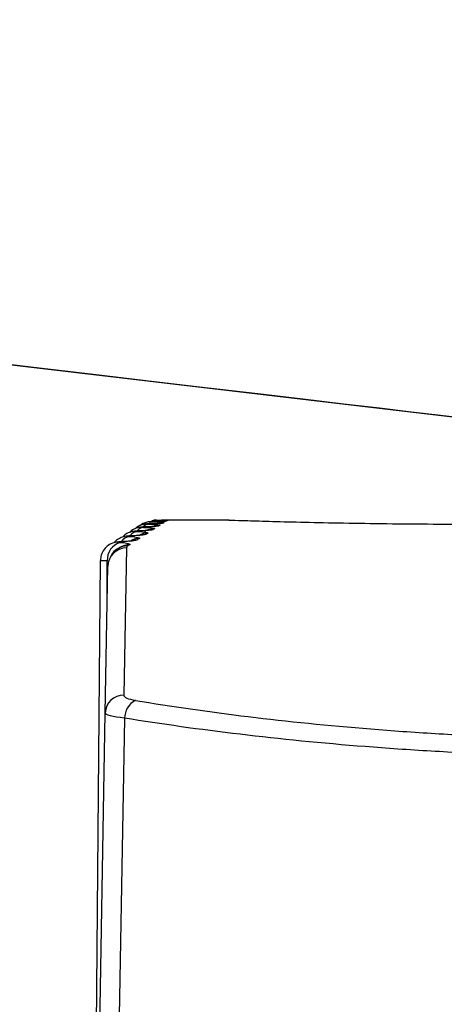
# Model space of a CAD drawing. Header units: millimetres. Extents: x -3.03 to 0.78, y -0.23 to 0.59.
# Tile 4 of 165: x 0.10259 to 0.10716, y -0.03045 to -0.01984. Entities that reach past the tile are written whole.
import ezdxf

# ---------------------------------------------------------------- set-up
doc = ezdxf.new("R2010")
doc.units = ezdxf.units.MM

msp = doc.modelspace()

# ---------------------------------------------------------------- linework, layer by layer
at = {"color": 7, "linetype": 'Continuous', "lineweight": 25}
for p, q in [((0.104787, -0.025233), (0.104115, -0.025233)), ((0.104843, -0.025235), (0.104789, -0.025233)), ((0.103736, -0.025532), (0.103709, -0.027118)), ((0.103455, -0.025668), (0.103373, -0.035063)), ((0.103509, -0.02731), (0.103536, -0.025728)), ((0.10353, -0.026096), (0.103531, -0.025672)), ((0.103349, -0.036475), (0.103509, -0.02731))]:
    msp.add_line(p, q, dxfattribs=at)
at = {"color": 9, "linetype": 'Continuous', "lineweight": 25}
for p, q in [((0.104184, -0.025235), (0.104171, -0.025235)), ((0.104134, -0.025265), (0.104099, -0.025268)), ((0.104166, -0.025245), (0.104141, -0.025247)), ((0.103683, -0.025467), (0.103674, -0.025466))]:
    msp.add_line(p, q, dxfattribs=at)
at = {"color": 9, "linetype": 'Continuous', "lineweight": 25, "flags": 128}
for points in [[(0.104023, -0.025336), (0.103984, -0.02534), (0.103974, -0.025342)], [(0.10402, -0.025252), (0.103995, -0.025256), (0.103983, -0.025262)], [(0.104044, -0.025238), (0.104019, -0.025242), (0.104005, -0.025248)], [(0.104086, -0.025296), (0.104047, -0.025299), (0.104044, -0.0253)], [(0.103851, -0.025447), (0.103812, -0.02545), (0.103793, -0.025455)], [(0.103945, -0.025386), (0.103906, -0.02539), (0.103869, -0.025401)]]:
    msp.add_lwpolyline(points, dxfattribs=at)
at = {"color": 7, "linetype": 'Continuous', "lineweight": 25, "flags": 128}
for points in [[(0.104144, -0.025259), (0.104105, -0.025263), (0.104093, -0.025265)], [(0.104173, -0.025241), (0.104134, -0.025245), (0.104103, -0.025254)], [(0.103716, -0.027365), (0.103706, -0.027974), (0.103634, -0.031974), (0.103554, -0.036475)]]:
    msp.add_lwpolyline(points, dxfattribs=at)
at = {"color": 9, "linetype": 'Continuous', "lineweight": 25}
for centre, radius, start, end in [((0.103936, -0.025421), 0.0001106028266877, 94.623532, 136.373203), ((0.103988, -0.02538), 0.000104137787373, 93.834399, 132.768949), ((0.1041, -0.025486), 0.0001991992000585, 89.868587, 113.018065), ((0.103789, -0.02554), 0.0001315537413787, 97.130443, 147.503812), ((0.103871, -0.025478), 0.0001235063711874, 96.355263, 142.68661), ((0.10375, -0.025706), 0.0001958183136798, 89.31647, 123.387624), ((0.10377, -0.025694), 0.0001960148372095, 89.348267, 122.83629)]:
    msp.add_arc(centre, radius, start, end, dxfattribs=at)
at = {"color": 7, "linetype": 'Continuous', "lineweight": 25}
for centre, radius, start, end in [((0.10404, -0.025523), 0.0001985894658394, 89.774127, 122.644391), ((0.103875, -0.025627), 0.0001970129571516, 89.514772, 122.829807), ((0.103965, -0.02557), 0.0001978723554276, 89.656719, 122.763008), ((0.103721, -0.025658), 0.0001908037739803, 104.901548, 183.978052), ((0.103736, -0.025732), 0.0001995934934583, 89.881299, 178.889981), ((0.103706, -0.027315), 0.0001974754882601, 89.25084, 178.290143), ((0.103939, -0.027369), 0.0002224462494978, 118.45129, 178.928402)]:
    msp.add_arc(centre, radius, start, end, dxfattribs=at)
for points, knots in [([(0.1077553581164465, -0.0241808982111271), (0.1077553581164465, -0.0241808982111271), (0.107755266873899, -0.0241808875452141), (0.107755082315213, -0.0241808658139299), (-0.4840290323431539, 0.0455001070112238), (0.1077553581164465, -0.0241808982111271), (0.1077553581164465, -0.0241808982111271)], [0, 0, 0, 0, 3.7424191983e-06, 3.7424191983e-06, 3.7424191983e-06, 4.0201166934e-06, 4.0201166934e-06, 4.0201166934e-06, 4.0201166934e-06]), ([(0.1040622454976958, -0.0252334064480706), (0.1040558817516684, -0.0252334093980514), (0.1040445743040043, -0.0252334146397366), (0.1040385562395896, -0.0252334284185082), (0.104035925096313, -0.0252334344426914)], [0, 0, 0, 0, 0.5627924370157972, 1, 1, 1, 1]), ([(0.1041671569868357, -0.0252352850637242), (0.1041603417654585, -0.0252354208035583), (0.1041532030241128, -0.0252355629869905), (0.104134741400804, -0.02523593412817), (0.1041009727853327, -0.025236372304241), (0.104055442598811, -0.0252366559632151), (0.1040403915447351, -0.0252367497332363)], [0, 0, 0, 0, 0.2792268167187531, 0.2924817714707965, 0.7661135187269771, 0.9999999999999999, 0.9999999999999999, 0.9999999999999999, 0.9999999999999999]), ([(0.1040521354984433, -0.0252334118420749), (0.1040668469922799, -0.0252334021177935), (0.1040966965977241, -0.0252333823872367), (0.1041316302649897, -0.0252333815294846), (0.1041545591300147, -0.0252333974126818), (0.1041620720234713, -0.0252334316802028), (0.1041639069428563, -0.0252334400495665)], [0, 0, 0, 0, 0.298217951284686, 0.6050839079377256, 0.9035472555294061, 0.9999999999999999, 0.9999999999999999, 0.9999999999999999, 0.9999999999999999]), ([(0.1074281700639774, -0.0252791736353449), (0.1072545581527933, -0.0252791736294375), (0.1070837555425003, -0.02527858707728), (0.1067476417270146, -0.0252763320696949), (0.1065806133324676, -0.0252746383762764), (0.1062619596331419, -0.0252704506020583), (0.1061106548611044, -0.0252679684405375), (0.1058240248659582, -0.0252625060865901), (0.1056880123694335, -0.0252595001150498), (0.1054441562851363, -0.0252535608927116), (0.1053346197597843, -0.0252506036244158), (0.1051413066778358, -0.025245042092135), (0.1050587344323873, -0.0252424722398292), (0.1048597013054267, -0.0252360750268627), (0.1047886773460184, -0.025233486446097), (0.1047885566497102, -0.0252333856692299)], [0, 0, 0, 0, 0.125, 0.125, 0.25, 0.25, 0.375, 0.375, 0.5, 0.5, 0.625, 0.625, 0.75, 0.75, 1, 1, 1, 1]), ([(0.1039272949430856, -0.0253067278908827), (0.1039264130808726, -0.0253067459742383), (0.1039145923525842, -0.0253069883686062), (0.1039004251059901, -0.0253077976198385), (0.1038723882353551, -0.0253108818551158), (0.1038348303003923, -0.0253208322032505), (0.1037974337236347, -0.0253380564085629), (0.1037788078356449, -0.0253582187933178), (0.1037725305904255, -0.0253650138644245)], [0, 0, 0, 0, 0.0156316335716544, 0.2095307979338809, 0.3325356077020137, 0.5471843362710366, 0.8473933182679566, 1, 1, 1, 1]), ([(0.1039813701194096, -0.0252734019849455), (0.1039805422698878, -0.0252734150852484), (0.1039701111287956, -0.0252735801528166), (0.1039570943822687, -0.0252741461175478), (0.1039291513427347, -0.02527644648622), (0.1038920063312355, -0.025286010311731), (0.1038576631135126, -0.0253010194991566), (0.1038412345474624, -0.0253171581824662), (0.1038354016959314, -0.0253228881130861)], [0, 0, 0, 0, 0.0158037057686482, 0.1991312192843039, 0.3461603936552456, 0.5956802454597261, 0.8564489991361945, 0.9999999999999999, 0.9999999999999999, 0.9999999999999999, 0.9999999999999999]), ([(0.1039740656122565, -0.0253425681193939), (0.1039742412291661, -0.0253425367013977), (0.103975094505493, -0.0253423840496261), (0.1039649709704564, -0.0253438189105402), (0.1039363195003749, -0.0253461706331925), (0.1038982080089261, -0.025348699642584), (0.1038636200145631, -0.0253496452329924), (0.1038559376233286, -0.0253498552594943)], [0, 0, 0, 0, 0.0457820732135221, 0.222443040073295, 0.4887092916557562, 0.8864364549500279, 1, 1, 1, 1]), ([(0.1040203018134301, -0.0252500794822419), (0.1040195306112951, -0.0252500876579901), (0.1040104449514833, -0.0252501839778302), (0.104000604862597, -0.025250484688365), (0.1039871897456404, -0.0252511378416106), (0.1039700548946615, -0.0252528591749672), (0.103941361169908, -0.0252587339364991), (0.1039081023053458, -0.0252705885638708), (0.1038869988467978, -0.0252874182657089), (0.1038786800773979, -0.0252940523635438)], [0, 0, 0, 0, 0.0153575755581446, 0.1809301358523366, 0.2749622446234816, 0.3712821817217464, 0.5120652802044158, 0.807661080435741, 1, 1, 1, 1]), ([(0.1039329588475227, -0.0253068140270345), (0.1039310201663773, -0.0253068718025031), (0.1039291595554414, -0.0253069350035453), (0.1039273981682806, -0.0253070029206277), (0.1039226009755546, -0.0253071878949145), (0.1039184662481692, -0.0253074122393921), (0.1039153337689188, -0.0253076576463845), (0.1039121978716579, -0.0253079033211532), (0.1039099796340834, -0.0253081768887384), (0.1039088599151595, -0.0253084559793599), (0.1039077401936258, -0.0253087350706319), (0.1039076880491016, -0.0253090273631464), (0.1039087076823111, -0.0253093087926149), (0.1039097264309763, -0.0253095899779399), (0.1039118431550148, -0.0253098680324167), (0.1039148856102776, -0.0253101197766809), (0.1039179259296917, -0.0253103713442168), (0.1039219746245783, -0.0253106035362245), (0.1039266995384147, -0.0253107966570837)], [0, 0, 0, 0, 7.0307489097e-06, 7.0307489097e-06, 7.0307489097e-06, 2.64182963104e-05, 2.64182963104e-05, 2.64182963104e-05, 4.58264577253e-05, 4.58264577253e-05, 4.58264577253e-05, 6.52341915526e-05, 6.52341915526e-05, 6.52341915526e-05, 8.46250153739e-05, 8.46250153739e-05, 8.46250153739e-05, 0.0001040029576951, 0.0001040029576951, 0.0001040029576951, 0.0001040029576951]), ([(0.1040446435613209, -0.0253004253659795), (0.1040446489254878, -0.0253004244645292), (0.1040458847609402, -0.0253002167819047), (0.1040396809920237, -0.0253011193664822), (0.104020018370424, -0.0253026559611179), (0.1039817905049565, -0.0253049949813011), (0.1039413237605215, -0.0253061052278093), (0.103924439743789, -0.0253065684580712)], [0, 0, 0, 0, 0.0006207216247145, 0.1430063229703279, 0.3762117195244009, 0.7397356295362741, 1, 1, 1, 1]), ([(0.103985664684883, -0.0252734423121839), (0.1039837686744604, -0.0252734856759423), (0.1039819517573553, -0.0252735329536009), (0.1039802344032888, -0.0252735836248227), (0.1039755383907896, -0.0252737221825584), (0.1039715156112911, -0.0252738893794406), (0.1039684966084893, -0.0252740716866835), (0.1039654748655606, -0.0252742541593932), (0.1039633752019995, -0.025274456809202), (0.1039623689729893, -0.0252746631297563), (0.103961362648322, -0.0252748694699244), (0.1039614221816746, -0.0252750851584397), (0.1039625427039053, -0.0252752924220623), (0.1039636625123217, -0.0252754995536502), (0.103965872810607, -0.0252757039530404), (0.1039689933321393, -0.0252758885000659), (0.1039721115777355, -0.025276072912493), (0.1039762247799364, -0.0252762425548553), (0.1039809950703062, -0.0252763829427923)], [0, 0, 0, 0, 6.9616285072e-06, 6.9616285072e-06, 6.9616285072e-06, 2.62355503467e-05, 2.62355503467e-05, 2.62355503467e-05, 4.55264887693e-05, 4.55264887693e-05, 4.55264887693e-05, 6.48189398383e-05, 6.48189398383e-05, 6.48189398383e-05, 8.40991449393e-05, 8.40991449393e-05, 8.40991449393e-05, 0.0001033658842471, 0.0001033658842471, 0.0001033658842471, 0.0001033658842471]), ([(0.1040995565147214, -0.02526854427), (0.1040995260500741, -0.0252685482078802), (0.1040994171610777, -0.0252685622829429), (0.1040857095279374, -0.0252697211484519), (0.104048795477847, -0.025271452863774), (0.1040061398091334, -0.0252730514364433), (0.103971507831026, -0.0252735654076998), (0.1039686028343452, -0.0252736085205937)], [0, 0, 0, 0, 0.070783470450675, 0.2529995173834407, 0.5461599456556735, 0.9619310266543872, 1, 1, 1, 1]), ([(0.1040231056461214, -0.0252500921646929), (0.1040212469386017, -0.0252501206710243), (0.1040194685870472, -0.0252501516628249), (0.1040177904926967, -0.0252501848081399), (0.1040131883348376, -0.0252502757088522), (0.1040092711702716, -0.025250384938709), (0.1040063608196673, -0.0252505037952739), (0.1040034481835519, -0.0252506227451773), (0.1040014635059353, -0.025250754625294), (0.104000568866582, -0.0252508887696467), (0.103999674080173, -0.0252510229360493), (0.1039998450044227, -0.025251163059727), (0.1040010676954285, -0.0252512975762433), (0.1040022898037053, -0.0252514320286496), (0.104004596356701, -0.025251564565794), (0.1040077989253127, -0.0252516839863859), (0.1040109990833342, -0.0252518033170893), (0.1040151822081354, -0.0252519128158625), (0.1040200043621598, -0.0252520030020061)], [0, 0, 0, 0, 6.9124170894e-06, 6.9124170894e-06, 6.9124170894e-06, 2.61064183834e-05, 2.61064183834e-05, 2.61064183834e-05, 4.53150674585e-05, 4.53150674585e-05, 4.53150674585e-05, 6.45266656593e-05, 6.45266656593e-05, 6.45266656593e-05, 8.37292369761e-05, 8.37292369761e-05, 8.37292369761e-05, 0.0001029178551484, 0.0001029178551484, 0.0001029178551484, 0.0001029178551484]), ([(0.1041415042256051, -0.0252467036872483), (0.104141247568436, -0.0252467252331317), (0.1041404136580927, -0.0252467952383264), (0.1041239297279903, -0.0252476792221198), (0.1040877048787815, -0.0252488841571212), (0.1040415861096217, -0.025249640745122), (0.1040180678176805, -0.0252500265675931)], [0, 0, 0, 0, 0.0902436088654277, 0.2932124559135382, 0.6395732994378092, 1, 1, 1, 1]), ([(0.1040452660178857, -0.0252367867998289), (0.1040434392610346, -0.0252367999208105), (0.1040416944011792, -0.0252368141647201), (0.1040400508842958, -0.0252368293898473), (0.1040355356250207, -0.0252368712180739), (0.104031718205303, -0.0252369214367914), (0.1040289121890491, -0.0252369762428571), (0.1040261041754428, -0.0252370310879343), (0.1040242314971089, -0.0252370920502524), (0.1040234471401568, -0.0252371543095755), (0.1040226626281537, -0.0252372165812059), (0.1040229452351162, -0.0252372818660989), (0.104024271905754, -0.0252373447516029), (0.1040255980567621, -0.0252374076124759), (0.104028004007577, -0.0252374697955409), (0.1040312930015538, -0.0252375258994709), (0.1040345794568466, -0.0252375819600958), (0.1040388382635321, -0.0252376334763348), (0.1040437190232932, -0.0252376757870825)], [0, 0, 0, 0, 6.883738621e-06, 6.883738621e-06, 6.883738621e-06, 2.60317382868e-05, 2.60317382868e-05, 2.60317382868e-05, 4.51929778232e-05, 4.51929778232e-05, 4.51929778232e-05, 6.43578698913e-05, 6.43578698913e-05, 6.43578698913e-05, 8.35154400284e-05, 8.35154400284e-05, 8.35154400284e-05, 0.0001026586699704, 0.0001026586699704, 0.0001026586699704, 0.0001026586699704]), ([(0.1037737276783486, -0.0254032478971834), (0.1037727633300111, -0.0254032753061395), (0.1037581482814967, -0.0254036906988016), (0.1037389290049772, -0.0254052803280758), (0.103698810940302, -0.0254121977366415), (0.1036540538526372, -0.0254312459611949), (0.1036180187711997, -0.0254548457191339), (0.1036059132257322, -0.0254737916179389), (0.1036044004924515, -0.0254761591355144)], [0, 0, 0, 0, 0.0152234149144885, 0.2307163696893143, 0.3772565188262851, 0.6624973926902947, 0.9578249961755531, 1, 1, 1, 1]), ([(0.1038580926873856, -0.0253500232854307), (0.1038571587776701, -0.0253500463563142), (0.1038439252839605, -0.0253503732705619), (0.1038272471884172, -0.025351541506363), (0.1037930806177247, -0.0253563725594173), (0.1037523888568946, -0.0253704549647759), (0.1037153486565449, -0.0253903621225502), (0.1037006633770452, -0.0254105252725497), (0.1036968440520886, -0.0254157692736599)], [0, 0, 0, 0, 0.0156276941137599, 0.221444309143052, 0.3572509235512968, 0.6076595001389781, 0.8979606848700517, 0.9999999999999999, 0.9999999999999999, 0.9999999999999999, 0.9999999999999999]), ([(0.1037818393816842, -0.0254034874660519), (0.1037797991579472, -0.0254035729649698), (0.1037778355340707, -0.0254036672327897), (0.1037759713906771, -0.0254037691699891), (0.1037709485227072, -0.0254040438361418), (0.1037665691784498, -0.0254043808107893), (0.1037631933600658, -0.0254047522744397), (0.1037598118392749, -0.0254051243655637), (0.103757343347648, -0.0254055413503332), (0.1037559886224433, -0.0254059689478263), (0.1037546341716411, -0.0254063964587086), (0.1037543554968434, -0.0254068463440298), (0.1037551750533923, -0.0254072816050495), (0.1037559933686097, -0.0254077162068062), (0.1037579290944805, -0.0254081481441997), (0.1037608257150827, -0.0254085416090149), (0.1037637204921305, -0.0254089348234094), (0.1037676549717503, -0.0254093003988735), (0.1037723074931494, -0.0254096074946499)], [0, 0, 0, 0, 7.226650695e-06, 7.226650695e-06, 7.226650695e-06, 2.69416400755e-05, 2.69416400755e-05, 2.69416400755e-05, 4.66892426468e-05, 4.66892426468e-05, 4.66892426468e-05, 6.64319580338e-05, 6.64319580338e-05, 6.64319580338e-05, 8.6144353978e-05, 8.6144353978e-05, 8.6144353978e-05, 0.0001058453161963, 0.0001058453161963, 0.0001058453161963, 0.0001058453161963]), ([(0.103889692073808, -0.0253945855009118), (0.103889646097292, -0.0253945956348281), (0.1038894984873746, -0.0253946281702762), (0.1038749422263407, -0.025396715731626), (0.103838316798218, -0.0253998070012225), (0.1037971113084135, -0.0254026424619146), (0.1037645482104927, -0.0254034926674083), (0.103761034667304, -0.0254035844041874)], [0, 0, 0, 0, 0.0846125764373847, 0.2716529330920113, 0.5583291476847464, 0.9523439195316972, 1, 1, 1, 1]), ([(0.1038650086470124, -0.0253501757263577), (0.1038630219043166, -0.025350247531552), (0.1038611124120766, -0.0253503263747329), (0.1038593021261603, -0.0253504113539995), (0.1038543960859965, -0.0253506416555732), (0.1038501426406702, -0.0253509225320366), (0.1038468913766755, -0.0253512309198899), (0.1038436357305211, -0.0253515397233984), (0.1038412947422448, -0.0253518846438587), (0.1038400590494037, -0.0253522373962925), (0.1038388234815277, -0.0253525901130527), (0.1038386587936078, -0.0253529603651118), (0.103839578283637, -0.0253533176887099), (0.1038404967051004, -0.0253536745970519), (0.1038425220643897, -0.02535402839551), (0.1038454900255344, -0.0253543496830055), (0.1038484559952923, -0.0253546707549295), (0.1038524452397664, -0.0253549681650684), (0.1038571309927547, -0.0253552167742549)], [0, 0, 0, 0, 7.1192425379e-06, 7.1192425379e-06, 7.1192425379e-06, 2.66538937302e-05, 2.66538937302e-05, 2.66538937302e-05, 4.6214261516e-05, 4.6214261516e-05, 4.6214261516e-05, 6.57719893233e-05, 6.57719893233e-05, 6.57719893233e-05, 8.53067624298e-05, 8.53067624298e-05, 8.53067624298e-05, 0.000104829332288, 0.000104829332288, 0.000104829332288, 0.000104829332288]), ([(0.1036743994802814, -0.0254663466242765), (0.1036733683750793, -0.0254663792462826), (0.1036573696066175, -0.0254668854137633), (0.1036355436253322, -0.0254689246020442), (0.1035902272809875, -0.0254782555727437), (0.1035403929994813, -0.0255016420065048), (0.1034928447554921, -0.0255475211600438), (0.1034607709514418, -0.02560502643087), (0.1034582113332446, -0.0256481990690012), (0.1034570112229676, -0.0256684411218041)], [0, 0, 0, 0, 0.0094970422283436, 0.147357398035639, 0.2435372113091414, 0.4368738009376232, 0.621591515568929, 0.8225782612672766, 1, 1, 1, 1]), ([(0.1036430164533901, -0.0255440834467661), (0.1036407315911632, -0.0255450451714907), (0.1036195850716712, -0.0255539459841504), (0.103578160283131, -0.0255862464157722), (0.1035627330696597, -0.0256355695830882), (0.1035590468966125, -0.025647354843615)], [0, 0, 0, 0, 0.0844111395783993, 0.7812295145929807, 1, 1, 1, 1]), ([(0.1036635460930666, -0.0255292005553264), (0.1036590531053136, -0.025532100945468), (0.1036526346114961, -0.0255362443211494), (0.1036457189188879, -0.0255407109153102), (0.1036436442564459, -0.0255420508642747)], [0, 0, 0, 0, 0.7000065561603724, 1, 1, 1, 1]), ([(0.1036834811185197, -0.0254667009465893), (0.1036813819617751, -0.0254667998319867), (0.10367935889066, -0.0254669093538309), (0.1036774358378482, -0.0254670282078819), (0.1036722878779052, -0.0254673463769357), (0.1036677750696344, -0.0254677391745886), (0.1036642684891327, -0.0254681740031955), (0.1036607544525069, -0.0254686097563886), (0.103658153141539, -0.0254690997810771), (0.103656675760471, -0.0254696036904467), (0.103655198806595, -0.0254701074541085), (0.1036548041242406, -0.0254706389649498), (0.1036555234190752, -0.0254711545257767), (0.1036562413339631, -0.0254716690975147), (0.1036580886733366, -0.025472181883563), (0.1036609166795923, -0.0254726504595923), (0.1036637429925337, -0.0254731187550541), (0.1036676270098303, -0.0254735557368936), (0.1036722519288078, -0.0254739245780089)], [0, 0, 0, 0, 7.3525813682e-06, 7.3525813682e-06, 7.3525813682e-06, 2.72808777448e-05, 2.72808777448e-05, 2.72808777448e-05, 4.72507824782e-05, 4.72507824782e-05, 4.72507824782e-05, 6.72137646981e-05, 6.72137646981e-05, 6.72137646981e-05, 8.71378011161e-05, 8.71378011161e-05, 8.71378011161e-05, 0.0001070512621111, 0.0001070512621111, 0.0001070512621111, 0.0001070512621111]), ([(0.1037907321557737, -0.025456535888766), (0.1037906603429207, -0.0254565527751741), (0.1037904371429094, -0.0254566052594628), (0.1037754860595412, -0.0254589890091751), (0.1037386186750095, -0.0254624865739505), (0.1036974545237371, -0.0254656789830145), (0.1036652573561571, -0.0254666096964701), (0.1036616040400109, -0.0254667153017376)], [0, 0, 0, 0, 0.0893975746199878, 0.2778547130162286, 0.5629245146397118, 0.9504063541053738, 1, 1, 1, 1]), ([(0.1038328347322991, -0.0271739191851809), (0.1046101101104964, -0.0273029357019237), (0.1054551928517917, -0.0274080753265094), (0.1065981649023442, -0.0275002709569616), (0.1068307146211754, -0.0275166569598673), (0.1072963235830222, -0.0275447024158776), (0.1075303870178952, -0.0275564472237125), (0.1082363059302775, -0.0275847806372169), (0.1087118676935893, -0.0275944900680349), (0.1094328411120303, -0.0275946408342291), (0.109675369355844, -0.0275922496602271), (0.1101547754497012, -0.0275826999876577), (0.1103924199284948, -0.0275755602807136), (0.1110993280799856, -0.0275473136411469), (0.1115626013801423, -0.0275193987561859), (0.1124730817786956, -0.0274463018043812), (0.1129205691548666, -0.0274009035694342), (0.1137714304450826, -0.0272970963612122), (0.1141785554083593, -0.0272384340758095), (0.1145672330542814, -0.0271739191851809)], [0, 0, 0, 0, 0.2499999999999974, 0.2499999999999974, 0.3124999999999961, 0.3124999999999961, 0.3749999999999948, 0.3749999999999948, 0.4999999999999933, 0.4999999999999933, 0.5624999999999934, 0.5624999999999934, 0.6249999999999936, 0.6249999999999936, 0.7499999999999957, 0.7499999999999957, 0.8749999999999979, 0.8749999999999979, 1, 1, 1, 1]), ([(0.1146836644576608, -0.0273653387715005), (0.1142862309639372, -0.0274297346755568), (0.1138700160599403, -0.0274882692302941), (0.1130003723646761, -0.027591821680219), (0.1125431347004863, -0.0276370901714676), (0.111612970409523, -0.0277099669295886), (0.1111397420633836, -0.0277377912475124), (0.1104177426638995, -0.0277659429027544), (0.1101750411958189, -0.0277730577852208), (0.1096854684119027, -0.0277825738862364), (0.1094378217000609, -0.0277849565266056), (0.1087015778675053, -0.0277848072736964), (0.1082158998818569, -0.0277751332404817), (0.1074949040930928, -0.0277468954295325), (0.1072558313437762, -0.0277351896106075), (0.1067802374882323, -0.0277072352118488), (0.1065426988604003, -0.0276909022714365), (0.1053750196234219, -0.0275989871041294), (0.1045111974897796, -0.027494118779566), (0.1037164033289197, -0.0273653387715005)], [0, 0, 0, 0, 0.1250000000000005, 0.1250000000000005, 0.250000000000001, 0.250000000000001, 0.3750000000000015, 0.3750000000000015, 0.4375000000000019, 0.4375000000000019, 0.5000000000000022, 0.5000000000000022, 0.6250000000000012, 0.6250000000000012, 0.6875000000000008, 0.6875000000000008, 0.7500000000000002, 0.7500000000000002, 1, 1, 1, 1])]:
    msp.add_open_spline(points, degree=3, knots=knots, dxfattribs=at)
for points in [[(0.1041837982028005, -0.0252346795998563), (0.1041826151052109, -0.0252353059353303), (0.1041307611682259, -0.0252361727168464), (0.1040452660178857, -0.0252367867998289)], [(0.1041858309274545, -0.0252336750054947), (0.1041853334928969, -0.0252338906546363), (0.1041846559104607, -0.0252342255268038), (0.1041837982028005, -0.0252346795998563)], [(0.1040229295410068, -0.0253359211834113), (0.1040142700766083, -0.025341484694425), (0.1039551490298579, -0.025346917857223), (0.1038650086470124, -0.0253501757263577)], [(0.1039266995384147, -0.0253107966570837), (0.1040064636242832, -0.0253140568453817), (0.1040492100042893, -0.0253190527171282), (0.1040410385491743, -0.0253242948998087)], [(0.1040860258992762, -0.0252955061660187), (0.1040792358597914, -0.0252998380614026), (0.1040219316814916, -0.0253041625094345), (0.1039329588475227, -0.0253068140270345)], [(0.1039809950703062, -0.0252763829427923), (0.1040618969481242, -0.0252787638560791), (0.1041064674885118, -0.0252824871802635), (0.1041001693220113, -0.0252864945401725)], [(0.1041338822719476, -0.0252651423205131), (0.1041289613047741, -0.0252682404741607), (0.1040734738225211, -0.0252714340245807), (0.103985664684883, -0.0252734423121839)], [(0.1040200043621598, -0.0252520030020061), (0.1041020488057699, -0.0252535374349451), (0.1041484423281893, -0.0252560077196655), (0.1041440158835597, -0.0252587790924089)], [(0.1040410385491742, -0.0253242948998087), (0.1040351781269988, -0.0253280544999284), (0.1040291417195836, -0.0253319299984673), (0.1040229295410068, -0.0253359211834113)], [(0.1041664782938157, -0.0252448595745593), (0.1041634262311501, -0.0252467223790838), (0.1041097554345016, -0.0252487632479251), (0.1040231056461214, -0.0252500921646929)], [(0.1040437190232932, -0.0252376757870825), (0.1041269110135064, -0.0252383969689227), (0.1041751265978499, -0.0252396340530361), (0.1041725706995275, -0.0252411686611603)], [(0.1041001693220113, -0.0252864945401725), (0.1040956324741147, -0.0252893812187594), (0.104090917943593, -0.0252923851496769), (0.1040860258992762, -0.0252955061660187)], [(0.1041440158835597, -0.0252587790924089), (0.1041408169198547, -0.025260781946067), (0.1041374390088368, -0.0252629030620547), (0.1041338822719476, -0.0252651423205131)], [(0.1041725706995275, -0.0252411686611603), (0.1041707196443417, -0.025242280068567), (0.1041686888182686, -0.0252435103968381), (0.1041664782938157, -0.0252448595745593)], [(0.1038511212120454, -0.0254467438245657), (0.103838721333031, -0.0254547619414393), (0.1037759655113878, -0.025462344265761), (0.1036834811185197, -0.0254667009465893)], [(0.1037723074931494, -0.0254096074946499), (0.1038498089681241, -0.025414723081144), (0.103888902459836, -0.0254223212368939), (0.1038769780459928, -0.0254300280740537)], [(0.1039446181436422, -0.0253863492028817), (0.1039340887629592, -0.0253931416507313), (0.103873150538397, -0.0253996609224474), (0.1037818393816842, -0.0254034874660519)], [(0.1038769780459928, -0.0254300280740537), (0.1038685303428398, -0.0254354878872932), (0.1038599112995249, -0.0254410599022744), (0.1038511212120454, -0.0254467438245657)], [(0.1038571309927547, -0.0253552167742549), (0.1039357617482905, -0.0253593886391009), (0.1039766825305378, -0.0253656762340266), (0.1039666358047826, -0.0253721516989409)], [(0.1039666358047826, -0.0253721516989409), (0.1039594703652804, -0.0253767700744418), (0.1039521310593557, -0.0253815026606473), (0.1039446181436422, -0.0253863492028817)], [(0.1036722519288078, -0.0254739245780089), (0.1037486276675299, -0.0254800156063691), (0.1037858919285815, -0.0254889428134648), (0.1037720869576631, -0.0254978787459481)], [(0.1037523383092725, -0.0255106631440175), (0.1037416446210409, -0.0255175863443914), (0.1037362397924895, -0.0255246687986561), (0.103736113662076, -0.0255319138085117)], [(0.1037720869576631, -0.0254978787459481), (0.1037655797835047, -0.0255020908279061), (0.103758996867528, -0.0255063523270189), (0.1037523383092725, -0.0255106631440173)], [(0.1037085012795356, -0.0271179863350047), (0.1037081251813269, -0.0271395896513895), (0.1037542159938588, -0.0271608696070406), (0.1038328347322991, -0.0271739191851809)], [(0.1037164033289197, -0.0273653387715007), (0.1035863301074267, -0.0273518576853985), (0.1035081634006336, -0.0273306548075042), (0.1035085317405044, -0.0273095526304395)]]:
    msp.add_open_spline(points, degree=3, dxfattribs=at)
at = {"color": 9, "linetype": 'Continuous', "lineweight": 25}
for points, knots in [([(0.1041639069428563, -0.0252334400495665), (0.1041685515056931, -0.0252334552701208), (0.1041778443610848, -0.0252334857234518), (0.1041845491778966, -0.0252335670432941), (0.1041854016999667, -0.0252336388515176), (0.1041858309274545, -0.0252336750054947)], [0, 0, 0, 0, 0.3316053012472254, 0.6634768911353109, 1, 1, 1, 1]), ([(0.1035309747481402, -0.0256715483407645), (0.1035260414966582, -0.0256714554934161), (0.1035161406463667, -0.0256712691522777), (0.1035028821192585, -0.0256709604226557), (0.1034908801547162, -0.0256706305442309), (0.1034805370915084, -0.0256702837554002), (0.1034719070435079, -0.025669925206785), (0.1034650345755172, -0.0256695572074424), (0.1034597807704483, -0.0256691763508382), (0.1034566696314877, -0.0256687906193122), (0.1034548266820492, -0.0256684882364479), (0.1034555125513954, -0.0256683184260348), (0.1034556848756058, -0.025668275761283)], [0, 0, 0, 0, 0.105497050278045, 0.2117286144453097, 0.3202769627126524, 0.4296258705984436, 0.5354368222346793, 0.6419887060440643, 0.7496881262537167, 0.8589594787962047, 0.9645636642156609, 1, 1, 1, 1])]:
    msp.add_open_spline(points, degree=3, knots=knots, dxfattribs=at)

doc.saveas('drawing.dxf')
